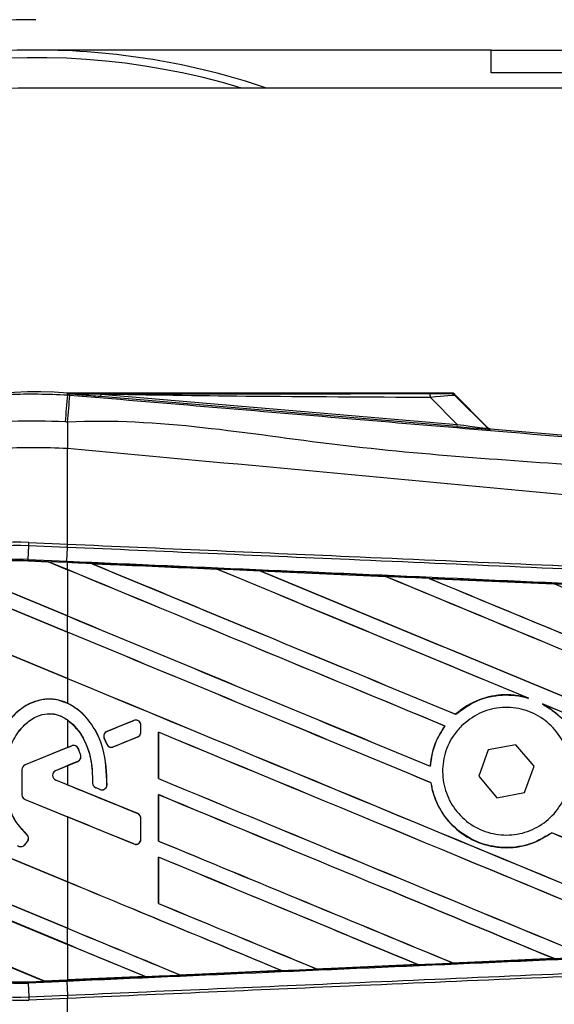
# Model space of a CAD drawing. Header units: millimetres. Extents: x 0 to 420, y 0 to 297.
# Tile 21 of 64: x 60.34 to 62.83, y 243.75 to 248.35. Entities that reach past the tile are written whole.
import ezdxf

# ---------------------------------------------------------------- set-up
doc = ezdxf.new("R2010")
doc.units = ezdxf.units.MM

msp = doc.modelspace()

# ---------------------------------------------------------------- linework, layer by layer
at = {"color": 7, "linetype": 'Continuous', "lineweight": 25}
for p, q in [((62.54009, 248.20576), (60.41313, 248.20576)), ((62.54009, 248.09941), (62.54009, 248.20576)), ((62.54009, 248.20576), (62.89458, 248.20576)), ((62.89458, 248.09941), (62.54009, 248.09941)), ((78.49224, 248.02851), (60.41313, 248.02851)), ((60.56133, 246.59571), (60.56203, 246.60397)), ((60.56133, 246.59571), (60.57284, 246.59474)), ((60.56203, 246.60397), (60.56237, 246.60394)), ((60.56237, 246.60397), (60.56237, 246.60394)), ((60.56577, 246.60056), (60.56237, 246.60397)), ((62.35957, 246.60397), (60.56237, 246.60397)), ((60.5658, 246.6002), (60.56237, 246.60394)), ((60.5658, 246.6002), (60.56577, 246.60056)), ((60.71665, 246.59824), (60.71574, 246.58748)), ((62.37955, 246.44719), (60.71574, 246.58748)), ((60.71665, 246.59824), (62.38045, 246.45795)), ((62.38045, 246.45795), (62.25581, 246.58339)), ((62.52306, 246.44365), (62.365, 246.60172)), ((62.37238, 246.59176), (62.52194, 246.44124)), ((62.38045, 246.45795), (62.37955, 246.44719)), ((62.52194, 246.44124), (62.52306, 246.44365)), ((62.53632, 246.4375), (62.5352, 246.43509)), ((62.53632, 246.4375), (66.74173, 246.0829)), ((60.56122, 246.34505), (60.56113, 246.34506)), ((60.56122, 245.89868), (60.56122, 246.34505)), ((60.37765, 245.82697), (60.38047, 245.8915)), ((60.38047, 245.8915), (60.38112, 245.90654)), ((60.56057, 245.88363), (60.38047, 245.8915)), ((60.38112, 245.90654), (60.56122, 245.89868)), ((60.55813, 245.81909), (60.56095, 245.88362)), ((60.56057, 245.88363), (60.56122, 245.89868)), ((60.56095, 245.88362), (60.56057, 245.88363)), ((60.56161, 245.89866), (60.56122, 245.89868)), ((60.37738, 245.82077), (60.37735, 245.82016)), ((60.37735, 245.82016), (60.47276, 245.816)), ((60.37738, 245.82079), (60.37765, 245.82697)), ((60.37738, 245.82079), (60.47197, 245.81666)), ((60.37738, 245.82077), (60.37738, 245.82079)), ((60.47201, 245.81664), (60.37738, 245.82077)), ((60.37765, 245.82697), (60.55813, 245.81909)), ((60.55786, 245.81291), (60.47197, 245.81666)), ((60.56122, 245.77969), (60.47197, 245.81666)), ((60.47276, 245.816), (60.47201, 245.81664)), ((60.47276, 245.816), (60.56122, 245.77935)), ((60.55786, 245.81291), (60.55813, 245.81909)), ((60.56122, 245.81276), (60.55786, 245.81291)), ((60.56122, 245.77969), (60.56122, 245.81276)), ((60.67459, 245.80779), (60.67453, 245.80781)), ((60.67459, 245.80779), (60.67712, 245.80707)), ((60.04333, 245.77765), (60.56122, 245.56313)), ((60.56122, 245.56347), (60.0447, 245.77742)), ((60.56122, 245.77935), (60.56122, 245.56347)), ((61.25902, 245.78223), (61.25906, 245.7822)), ((61.25981, 245.78156), (61.25906, 245.7822)), ((61.46196, 245.77332), (62.04626, 245.74762)), ((61.46204, 245.77329), (61.46196, 245.77332)), ((61.46204, 245.77329), (61.46457, 245.77258)), ((62.04626, 245.74762), (62.04634, 245.74758)), ((62.04708, 245.74694), (62.04634, 245.74758)), ((60.56122, 245.48808), (59.94736, 245.74235)), ((59.94777, 245.74184), (60.56122, 245.48774)), ((62.2501, 245.73863), (62.83368, 245.71284)), ((62.25025, 245.73858), (62.2501, 245.73863)), ((62.25025, 245.73858), (62.25275, 245.73787)), ((62.83368, 245.71284), (62.83384, 245.71276)), ((62.83458, 245.71213), (62.83384, 245.71276)), ((59.73147, 245.61522), (60.56122, 245.27152)), ((60.56122, 245.27185), (59.73241, 245.61516)), ((60.56122, 245.48808), (60.56122, 245.56313)), ((60.56122, 245.48774), (60.56122, 245.27185)), ((60.56122, 245.27152), (60.56122, 245.15551)), ((62.7069, 245.18184), (62.71485, 245.17888)), ((62.77909, 245.15225), (62.78679, 245.14872)), ((62.37421, 245.10403), (62.37383, 245.10453)), ((60.56122, 245.07813), (60.56122, 244.94875)), ((60.8719, 245.07526), (60.74554, 245.02367)), ((60.8719, 245.07526), (60.87178, 245.07555)), ((60.74554, 245.02367), (60.74542, 245.02396)), ((60.90402, 245.02019), (60.90402, 245.05368)), ((60.90402, 245.05368), (60.90434, 245.05368)), ((60.90402, 245.02019), (60.90434, 245.02019)), ((60.90434, 245.02019), (60.90434, 245.05368)), ((60.98602, 245.02049), (60.98602, 244.80396)), ((60.98661, 245.01993), (60.98602, 245.02049)), ((60.98661, 244.80404), (60.98661, 245.01993)), ((62.32348, 245.04916), (62.32425, 245.04918)), ((60.73294, 244.99289), (60.73265, 244.99276)), ((60.74489, 244.96428), (60.73265, 244.99276)), ((60.73294, 244.99289), (60.74517, 244.9644)), ((60.74517, 244.9644), (60.74489, 244.96428)), ((60.7754, 244.95202), (60.88952, 244.99861)), ((60.88952, 244.99861), (60.88964, 244.99832)), ((60.56122, 244.94875), (60.36333, 244.86795)), ((60.58175, 244.9568), (60.36345, 244.86767)), ((60.56122, 244.94875), (60.58164, 244.95708)), ((60.58175, 244.9568), (60.58164, 244.95708)), ((60.61212, 244.94409), (60.6124, 244.94421)), ((60.7754, 244.95202), (60.77552, 244.95173)), ((62.52621, 244.93793), (62.48212, 244.81459)), ((62.65507, 244.96143), (62.52621, 244.93793)), ((62.73985, 244.86157), (62.65507, 244.96143)), ((60.50666, 244.8423), (60.60982, 244.88442)), ((60.60982, 244.88442), (60.60994, 244.88413)), ((60.62331, 244.91279), (60.62361, 244.91288)), ((60.34864, 244.84609), (60.34864, 244.72793)), ((60.34895, 244.84609), (60.34864, 244.84609)), ((60.34895, 244.84609), (60.34895, 244.72793)), ((60.36345, 244.86767), (60.36333, 244.86795)), ((60.50666, 244.8423), (60.50678, 244.84201)), ((60.50678, 244.84201), (60.56122, 244.86424)), ((60.56122, 244.86424), (60.56122, 244.77491)), ((62.25573, 244.86147), (62.25515, 244.86204)), ((62.69576, 244.73823), (62.73985, 244.86157)), ((60.56122, 244.32163), (59.35095, 244.82294)), ((59.35158, 244.82235), (60.56122, 244.3213)), ((60.50666, 244.79685), (60.50678, 244.79714)), ((60.88952, 244.64054), (60.50666, 244.79685)), ((60.56122, 244.77491), (60.50678, 244.79714)), ((60.67915, 244.78315), (60.67884, 244.78315)), ((60.98602, 244.80396), (60.98661, 244.80404)), ((62.25839, 244.78453), (62.259, 244.78461)), ((62.48212, 244.81459), (62.5669, 244.71474)), ((60.69346, 244.76167), (60.69334, 244.76138)), ((60.71351, 244.75293), (60.69334, 244.76138)), ((60.69346, 244.76167), (60.71363, 244.75322)), ((60.71363, 244.75322), (60.71351, 244.75293)), ((60.7459, 244.77337), (60.74621, 244.77335)), ((62.5669, 244.71474), (62.69576, 244.73823)), ((60.34895, 244.72793), (60.34864, 244.72793)), ((60.36345, 244.70635), (60.36333, 244.70606)), ((60.36333, 244.70606), (60.56122, 244.62527)), ((60.36345, 244.70635), (60.8719, 244.49876)), ((60.98602, 244.72888), (60.98602, 244.51235)), ((60.98661, 244.72832), (60.98602, 244.72888)), ((60.98661, 244.51243), (60.98661, 244.72832)), ((60.56122, 244.62527), (60.56122, 244.32163)), ((60.88952, 244.64054), (60.88964, 244.64083)), ((60.90402, 244.52034), (60.90402, 244.61896)), ((60.90402, 244.61896), (60.90434, 244.61896)), ((60.90434, 244.52034), (60.90434, 244.61896)), ((59.38168, 244.59365), (60.56122, 244.10507)), ((60.56122, 244.10541), (59.38231, 244.59373)), ((62.82226, 244.55113), (62.82264, 244.55064)), ((60.56122, 244.03002), (59.40797, 244.50771)), ((59.40889, 244.507), (60.56122, 244.02968)), ((60.36152, 244.49464), (60.3744, 244.51009)), ((60.36176, 244.49444), (60.37464, 244.50989)), ((60.3718, 244.5426), (60.37201, 244.54284)), ((60.3744, 244.51009), (60.37464, 244.50989)), ((60.90402, 244.52034), (60.90434, 244.52034)), ((60.98602, 244.51235), (60.98661, 244.51243)), ((60.36152, 244.49464), (60.36176, 244.49444)), ((60.8719, 244.49876), (60.87178, 244.49847)), ((60.98602, 244.43727), (60.98602, 244.22074)), ((60.98661, 244.4367), (60.98602, 244.43727)), ((60.98661, 244.22082), (60.98661, 244.4367)), ((60.56122, 244.3213), (60.56122, 244.10541)), ((59.56407, 244.22649), (60.45215, 243.85864)), ((60.45151, 243.85924), (59.56487, 244.2265)), ((60.98602, 244.22074), (60.98661, 244.22082)), ((60.56122, 244.03002), (60.56122, 244.10507)), ((60.56122, 244.02968), (60.56122, 243.86403)), ((62.83335, 243.96331), (62.36238, 243.94249)), ((62.83117, 243.96388), (62.83316, 243.96337)), ((62.83316, 243.96337), (62.83335, 243.96331)), ((61.08897, 243.8865), (61.56145, 243.90724)), ((61.56153, 243.90721), (61.089, 243.88648)), ((61.55941, 243.90775), (61.56145, 243.90724)), ((61.56145, 243.90724), (61.56153, 243.90721)), ((61.72569, 243.91446), (61.72508, 243.91504)), ((61.72574, 243.91443), (61.72569, 243.91446)), ((62.19762, 243.93522), (61.72574, 243.91443)), ((62.19549, 243.93577), (62.19751, 243.93525)), ((62.19751, 243.93525), (62.19762, 243.93522)), ((62.36229, 243.94253), (62.36169, 243.94311)), ((62.36238, 243.94249), (62.36229, 243.94253)), ((60.45151, 243.85924), (60.56122, 243.86403)), ((60.45212, 243.85866), (60.55786, 243.86327)), ((60.55786, 243.86326), (60.45215, 243.85864)), ((60.56122, 243.8634), (60.55786, 243.86326)), ((60.55786, 243.86327), (60.55786, 243.86326)), ((60.92505, 243.87931), (60.56122, 243.8634)), ((60.92295, 243.87984), (60.925, 243.87932)), ((60.925, 243.87932), (60.92505, 243.87931)), ((61.08897, 243.8865), (61.08835, 243.88708)), ((61.089, 243.88648), (61.08897, 243.8865)), ((60.37738, 243.85538), (60.45215, 243.85864)), ((60.37738, 243.85538), (60.37765, 243.84919)), ((60.55813, 243.85707), (60.37765, 243.84919)), ((60.37765, 243.84919), (60.38047, 243.78466)), ((60.45212, 243.85866), (60.45151, 243.85924)), ((60.55813, 243.85707), (60.56095, 243.79255)), ((60.38047, 243.78466), (60.56057, 243.79253)), ((60.38047, 243.78466), (60.38112, 243.76962)), ((60.56122, 243.77749), (60.38112, 243.76962)), ((60.56057, 243.79253), (60.56095, 243.79255)), ((60.56057, 243.79253), (60.56122, 243.77749)), ((60.56122, 243.77749), (60.56161, 243.7775)), ((60.56122, 243.33111), (60.56122, 243.77749))]:
    msp.add_line(p, q, dxfattribs=at)
at = {"color": 7, "linetype": 'Continuous', "lineweight": 25, "flags": 128}
msp.add_lwpolyline([(60.71665, 246.59824), (60.63216, 246.59954), (60.56577, 246.60056)], dxfattribs=at)
at = {"color": 7, "linetype": 'Continuous', "lineweight": 25}
for centre, radius, start, end in [((60.41313, 244.83808), 3.50947, 90, 270), ((60.41313, 244.83808), 3.36768, 90, 270), ((60.41313, 244.83808), 3.36768, 71.32828, 90), ((60.41313, 244.83808), 3.33223, 73.22526, 123.81534), ((60.41313, 244.83808), 3.19043, 90, 270), ((60.41313, 244.83808), 3.33223, 123.81534, 286.77474), ((60.41313, 244.83808), 1.77215, 85.18028, 274.81972), ((242.9885, 231.11528), 183.08281, 175.1496061, 175.1892913), ((-0.92287, 251.6816), 61.70574, 355.1535701, 355.2713162), ((62.18019, 246.58634), 0.07568, 357.77119, 11.51783), ((81.03202, 246.22025), 20.47127, 179.305525, 179.650671), ((62.53698, 246.45628), 0.02127, 225.00164, 265.17864), ((60.33447, 244.83808), 1.06948, 87.5, 272.5), ((60.33447, 244.83808), 1.05442, 87.5, 272.5), ((60.33447, 244.83808), 0.98984, 87.5, 272.5), ((60.33447, 244.83808), 0.98364, 87.5, 107.21651), ((60.33447, 244.83808), 0.98363, 87.5, 107.2149), ((60.33447, 244.83808), 0.98302, 87.5, 107.14432), ((60.88071, 245.05368), 0.02331, 0, 112.20926), ((60.75435, 245.00209), 0.02331, 112.20926, 203.24584), ((60.88071, 245.02019), 0.02331, 292.20927, 0), ((60.76659, 244.9736), 0.02331, 203.24584, 292.20927), ((60.59056, 244.93521), 0.02331, 22.3787, 112.20929), ((60.60101, 244.906), 0.02331, 292.20926, 16.93498), ((60.37226, 244.84609), 0.02362, 112.20929, 180), ((60.37226, 244.84609), 0.02331, 112.20929, 180), ((60.51594, 244.81957), 0.02455, 112.20926, 247.79071), ((60.51594, 244.81957), 0.02424, 112.20926, 247.79071), ((60.70245, 244.78317), 0.02331, 180.035, 247.29049), ((60.72263, 244.77472), 0.02331, 247.29049, 356.67135), ((60.37226, 244.72793), 0.02362, 180, 247.79071), ((60.37226, 244.72793), 0.02331, 180, 247.79071), ((60.88071, 244.61896), 0.02331, 0, 67.79071), ((60.35651, 244.52502), 0.02331, 320.16689, 48.97709), ((60.35651, 244.52502), 0.02362, 320.16689, 48.97709), ((60.88071, 244.52034), 0.02331, 247.79071, 0), ((60.34362, 244.50957), 0.02362, 228.8059, 320.16689), ((60.34362, 244.50957), 0.02331, 228.8059, 320.16689), ((60.33447, 244.83808), 0.98364, 266.65309, 272.5)]:
    msp.add_arc(centre, radius, start, end, dxfattribs=at)
for centre, major_axis, ratio, start_param, end_param in [((62.19705, 246.6025), (0.15026, -0.00035), 0.0065928, 5.1035854, 6.2804722), ((62.19705, 246.56705), (0.17556, 0.02435), 0.0487304, 0.0458928, 1.2227796), ((62.28362, 246.45693), (0.25157, -0.02184), 0.0060141, 5.1041157, 6.2810026), ((62.28541, 246.47812), (0.23658, -0.03703), 0.0239119, 5.1295592, 6.306446), ((62.5381, 246.45869), (0.00896, 0.01929), 0.9999568, 2.7909675, 3.4922178), ((60.41455, 245.84043), (0.05746, -0.0238), 0.0029846, 0.0092528, 0.0351255), ((60.56122, 246.42921), (60.81632, -25.19287), 0.0080625, 4.7175918, 4.7455439), ((60.56122, 244.75018), (60.7812, -2.65457), 0.0174384, 1.5600642, 1.5696511), ((60.56122, 246.42921), (60.78088, -25.17818), 0.0080625, 4.7176356, 4.7455551), ((60.56122, 245.20522), (60.81632, -25.19287), 0.0080625, 1.5451428, 1.5741362), ((60.56122, 245.20522), (60.78088, -25.17818), 0.0080625, 1.5451387, 1.5741362), ((60.56122, 245.49683), (60.81632, -25.19287), 0.0080625, 1.538717, 1.5626622), ((60.56122, 245.49683), (60.78088, -25.17818), 0.0080625, 1.5388271, 1.5626424), ((60.56122, 246.72082), (60.81632, -25.19287), 0.0080625, 4.73054, 4.7977625), ((60.56122, 246.72082), (60.78088, -25.17818), 0.0080625, 4.7305916, 4.797783), ((60.56122, 244.75018), (60.7812, -2.65457), 0.0174384, 1.5471095, 1.5566952), ((60.56122, 245.78844), (60.81632, -25.19287), 0.0080625, 1.4844685, 1.5497155), ((60.56122, 245.78844), (60.78088, -25.17818), 0.0080625, 1.4844738, 1.5496877), ((60.56122, 247.01243), (60.81632, -25.19287), 0.0080625, 4.7435023, 4.8082676), ((60.56122, 247.01243), (60.78088, -25.17818), 0.0080625, 4.7435622, 4.8082852), ((60.56122, 244.75018), (60.7812, -2.65457), 0.0174384, 1.534147, 1.5437245), ((60.56122, 246.08006), (60.81632, -25.19287), 0.0080625, 1.4920007, 1.5367618), ((60.56122, 246.1376), (60.78088, -25.17818), 0.0080625, 4.7157288, 4.7436017), ((60.56122, 246.1376), (60.81632, -25.19287), 0.0080625, 4.7157288, 4.743595), ((60.56122, 244.91361), (60.81632, -25.19287), 0.0080625, 1.5462162, 1.5741362), ((60.56122, 244.91361), (60.78088, -25.17818), 0.0080625, 1.54621, 1.5741362), ((60.56122, 245.84599), (60.78088, -25.17818), 0.0080625, 4.7157288, 4.7663143), ((60.56122, 245.84599), (60.81632, -25.19287), 0.0080625, 4.7157288, 4.7662988), ((60.56122, 245.49683), (60.81632, -25.19287), 0.0080625, 1.4949342, 1.5376601), ((60.56122, 245.49683), (60.78088, -25.17818), 0.0080625, 1.4949375, 1.5375119), ((60.56122, 245.52202), (60.81633, 24.83204), 0.0080793, 4.7121189, 4.7141966), ((60.56122, 244.622), (60.81632, -25.19287), 0.0080625, 1.5263102, 1.5671512), ((60.56122, 244.622), (60.78088, -25.17818), 0.0080625, 1.5263198, 1.5671374), ((60.56122, 244.29097), (60.81633, 24.83205), 0.0080793, 1.5620973, 1.5639738), ((60.56122, 244.29097), (60.81633, 24.83204), 0.0080793, 1.5666964, 1.5674975), ((60.56122, 245.55438), (60.81632, -25.19287), 0.0080625, 4.7227138, 4.7558224), ((60.56122, 245.55438), (60.78088, -25.17818), 0.0080625, 4.7227276, 4.7558335), ((60.56122, 245.34818), (60.81633, -24.83208), 0.0080793, 4.7156879, 4.721088), ((60.56122, 244.33039), (60.81632, -25.19287), 0.0080625, 1.5367672, 1.5671512), ((60.56122, 244.33039), (60.78088, -25.17818), 0.0080625, 1.5367814, 1.5671374), ((60.56122, 244.052), (60.81633, -24.83208), 0.0080793, 1.5689888, 1.5740952), ((60.56122, 244.91361), (60.81632, -25.19287), 0.0080625, 1.5158534, 1.5369497), ((60.56122, 244.91361), (60.78088, -25.17818), 0.0080625, 1.5158593, 1.5369218), ((60.56122, 245.26276), (60.81632, -25.19287), 0.0080625, 4.7227138, 4.7453492), ((60.56122, 245.26276), (60.78088, -25.17818), 0.0080625, 4.7227276, 4.7453552), ((60.56122, 244.03877), (60.81632, -25.19287), 0.0080625, 1.5472259, 1.5671512), ((60.56122, 244.03877), (60.78088, -25.17818), 0.0080625, 1.5472453, 1.5671374), ((60.56122, 243.74716), (60.81632, -25.19287), 0.0080625, 1.5576876, 1.5741362), ((60.56122, 243.74716), (60.78088, -25.17818), 0.0080625, 1.5577128, 1.5741362), ((60.56122, 244.97115), (60.81632, -25.19287), 0.0080625, 4.7227138, 4.7348779), ((60.56122, 244.97115), (60.78088, -25.17818), 0.0080625, 4.7227276, 4.7348783), ((60.56122, 244.67954), (60.78088, -25.17818), 0.0080625, 4.7157288, 4.7244015), ((60.56122, 244.67954), (60.81632, -25.19287), 0.0080625, 4.7157288, 4.724407), ((60.56122, 243.45555), (60.81632, -25.19287), 0.0080625, 1.5681537, 1.5741362), ((60.56122, 243.45555), (60.78088, -25.17818), 0.0080625, 1.5681848, 1.5741362), ((60.56122, 244.92598), (60.7812, 2.65457), 0.0174384, 4.7412538, 4.7489822), ((60.56122, 244.92598), (60.7812, 2.65457), 0.0174384, 4.7203001, 4.7280508), ((60.56122, 244.92598), (60.7812, 2.65457), 0.0174384, 4.7307768, 4.7385182), ((60.56122, 244.92598), (60.7812, 2.65457), 0.0174384, 4.7116274, 4.7175787), ((60.49862, 243.8394), (0.0465, -0.01926), 0.0036879, 3.1511368, 3.1770094)]:
    msp.add_ellipse(centre, major_axis=major_axis, ratio=ratio, start_param=start_param, end_param=end_param, dxfattribs=at)
for points, knots in [([(58.64927, 244.83804), (58.65397, 244.93579), (58.66353, 245.13413), (58.74042, 245.42199), (58.86211, 245.69582), (59.02747, 245.94293), (59.2336, 246.16082), (59.47126, 246.33929), (59.73793, 246.47682), (60.01264, 246.56319), (60.2908, 246.6064), (60.47045, 246.5993), (60.56133, 246.59571)], [0, 0, 0, 0, 0.100465, 0.2038434, 0.3043094, 0.4076889, 0.5081552, 0.611535, 0.7120023, 0.8153833, 0.9066108, 1, 1, 1, 1]), ([(60.56577, 246.60056), (60.88086, 246.60075), (61.44349, 246.60108), (62.00659, 246.60133), (62.25434, 246.60145)], [0, 0, 0, 0, 0.5600269, 1, 1, 1, 1]), ([(60.71574, 246.58748), (60.70125, 246.58871), (60.65834, 246.59233), (60.60786, 246.59658), (60.57285, 246.59959), (60.5658, 246.6002)], [0, 0, 0, 0, 0.2892673, 0.8568296, 1, 1, 1, 1]), ([(60.57284, 246.59474), (60.99186, 246.55943), (61.82992, 246.48881), (63.08662, 246.38321), (64.72365, 246.2459), (65.9387, 246.14441), (66.73619, 246.07781)], [0, 0, 0, 0, 0.2036202, 0.4072406, 0.6109477, 1, 1, 1, 1]), ([(62.25581, 246.58339), (61.96853, 246.58459), (61.45552, 246.58673), (60.94242, 246.59472), (60.71665, 246.59824)], [0, 0, 0, 0, 0.5599741, 1, 1, 1, 1]), ([(62.34731, 246.60215), (62.3484, 246.60249), (62.35035, 246.60309), (62.35675, 246.6037), (62.35957, 246.60397)], [0, 0, 0, 0, 0.5593923, 1, 1, 1, 1]), ([(62.37238, 246.59176), (62.36822, 246.59506), (62.3608, 246.60093), (62.35143, 246.60178), (62.34731, 246.60215)], [0, 0, 0, 0, 0.56, 1, 1, 1, 1]), ([(62.365, 246.60172), (62.36451, 246.60214), (62.36337, 246.60312), (62.36144, 246.60385), (62.36007, 246.60394), (62.35957, 246.60397)], [0, 0, 0, 0, 0.3193957, 0.7481913, 1, 1, 1, 1]), ([(62.365, 246.60172), (62.36728, 246.59896), (62.37134, 246.59404), (62.37206, 246.59246), (62.37238, 246.59176)], [0, 0, 0, 0, 0.560586, 1, 1, 1, 1]), ([(66.73688, 245.95049), (65.9385, 246.01574), (64.72166, 246.11519), (63.08199, 246.2632), (61.82188, 246.33599), (60.98313, 246.48955), (60.56225, 246.46837), (60.56225, 246.46837)], [0, 0, 0, 0, 0.3887669, 0.5925279, 0.7962893, 0.9999993, 1, 1, 1, 1]), ([(60.55066, 246.46935), (60.46731, 246.47263), (60.30061, 246.47918), (60.04364, 246.43979), (59.78785, 246.35924), (59.54108, 246.23292), (59.3196, 246.06637), (59.12859, 245.86565), (58.97453, 245.63517), (58.86143, 245.38253), (58.78979, 245.11415), (58.78063, 244.9301), (58.77605, 244.83808)], [0, 0, 0, 0, 0.0923036, 0.1846071, 0.2865385, 0.3884688, 0.490398, 0.5923288, 0.694247, 0.7961664, 0.8980845, 1, 1, 1, 1]), ([(60.56225, 246.46837), (60.56225, 246.46837), (60.55838, 246.4687), (60.55452, 246.46902), (60.55066, 246.46935)], [0, 0, 0, 0, 0.0003655, 1, 1, 1, 1]), ([(60.56113, 246.34506), (60.45587, 246.34882), (60.24503, 246.35635), (59.93446, 246.28591), (59.64576, 246.15514), (59.38905, 245.96866), (59.17762, 245.73162), (59.01987, 245.45663), (58.91793, 245.15437), (58.90555, 244.94343), (58.89937, 244.83808)], [0, 0, 0, 0, 0.1248804, 0.2501396, 0.3746494, 0.4998125, 0.6247642, 0.7495577, 0.8749238, 1, 1, 1, 1]), ([(66.73636, 245.73878), (66.71254, 245.74261), (66.56555, 245.7662), (65.92066, 245.83186), (64.59564, 245.96867), (62.68394, 246.14872), (61.26908, 246.27958), (60.56122, 246.34505)], [0, 0, 0, 0, 0.0117013, 0.0722088, 0.3141935, 0.6568871, 1, 1, 1, 1]), ([(66.73283, 245.61443), (66.51382, 245.62398), (66.02911, 245.64512), (65.27744, 245.67791), (64.47801, 245.71277), (63.8778, 245.73895), (63.27756, 245.76513), (62.67732, 245.79131), (61.70513, 245.83371), (60.99954, 245.86449), (60.56095, 245.88362)], [0, 0, 0, 0, 0.1067875, 0.2363437, 0.3660007, 0.4956801, 0.5280685, 0.6576247, 0.7871808, 1, 1, 1, 1]), ([(60.56161, 245.89866), (61.00024, 245.87953), (61.7059, 245.84876), (62.6782, 245.80637), (63.27849, 245.78019), (63.8788, 245.75401), (64.47907, 245.72784), (65.27858, 245.69297), (66.03032, 245.66019), (66.51508, 245.63905), (66.73412, 245.6295)], [0, 0, 0, 0, 0.2128192, 0.3423754, 0.4719316, 0.50432, 0.6339994, 0.7636564, 0.8932125, 1, 1, 1, 1]), ([(60.55813, 245.81909), (60.63659, 245.81567), (61.02887, 245.79853), (61.73497, 245.76756), (62.67612, 245.72602), (63.61673, 245.68424), (64.39994, 245.64925), (65.18249, 245.61411), (65.90745, 245.58142), (66.47506, 245.55565), (66.73042, 245.54406)], [0, 0, 0, 0, 0.0380636, 0.1903223, 0.342581, 0.4948397, 0.6470984, 0.723226, 0.8754847, 1, 1, 1, 1]), ([(60.67453, 245.80781), (60.66393, 245.80827), (60.62616, 245.80993), (60.58839, 245.81157), (60.56122, 245.81276)], [0, 0, 0, 0, 0.2806447, 1, 1, 1, 1]), ([(60.67453, 245.80781), (60.70759, 245.80637), (60.90243, 245.79785), (61.09725, 245.78932), (61.25902, 245.78223)], [0, 0, 0, 0, 0.1696977, 1, 1, 1, 1]), ([(61.25906, 245.7822), (61.10377, 245.78901), (60.90894, 245.79755), (60.71412, 245.80606), (60.67459, 245.80779)], [0, 0, 0, 0, 0.7971164, 1, 1, 1, 1]), ([(61.46196, 245.77332), (61.45135, 245.77379), (61.39834, 245.77612), (61.3307, 245.77908), (61.27365, 245.78159), (61.25902, 245.78223)], [0, 0, 0, 0, 0.1567286, 0.7836435, 1, 1, 1, 1]), ([(62.04634, 245.74758), (61.94234, 245.75216), (61.74759, 245.76074), (61.55281, 245.7693), (61.46204, 245.77329)], [0, 0, 0, 0, 0.5339744, 1, 1, 1, 1]), ([(62.2501, 245.73863), (62.2395, 245.7391), (62.18648, 245.74144), (62.11854, 245.74443), (62.06119, 245.74696), (62.04626, 245.74762)], [0, 0, 0, 0, 0.1560477, 0.7802389, 1, 1, 1, 1]), ([(62.83384, 245.71276), (62.78097, 245.7151), (62.58647, 245.72372), (62.39192, 245.73232), (62.25025, 245.73858)], [0, 0, 0, 0, 0.2718129, 1, 1, 1, 1]), ([(63.03894, 245.70375), (63.02834, 245.70422), (62.97533, 245.70657), (62.90691, 245.7096), (62.84909, 245.71216), (62.83368, 245.71284)], [0, 0, 0, 0, 0.1549567, 0.7747838, 1, 1, 1, 1]), ([(62.7069, 245.18184), (62.68706, 245.18628), (62.62813, 245.19948), (62.526, 245.19109), (62.43329, 245.15275), (62.38801, 245.11602), (62.37383, 245.10453)], [0, 0, 0, 0, 0.1712904, 0.5087548, 0.8462025, 1, 1, 1, 1]), ([(62.37421, 245.10403), (62.4066, 245.12766), (62.47152, 245.17501), (62.59171, 245.20018), (62.67387, 245.19117), (62.71346, 245.1793), (62.71485, 245.17888)], [0, 0, 0, 0, 0.3283471, 0.658119, 0.9880092, 1, 1, 1, 1]), ([(60.56122, 245.15551), (60.53882, 245.1636), (60.49494, 245.17944), (60.42476, 245.17158), (60.35925, 245.14335), (60.29174, 245.08649), (60.22966, 244.9875), (60.20392, 244.88319), (60.20216, 244.81703), (60.20174, 244.80118)], [0, 0, 0, 0, 0.1181192, 0.2313231, 0.3438681, 0.4724961, 0.6678894, 0.9204553, 1, 1, 1, 1]), ([(60.7459, 244.77337), (60.74393, 244.83149), (60.74053, 244.93157), (60.68279, 245.05413), (60.61325, 245.12823), (60.54172, 245.16771), (60.47252, 245.1783), (60.40601, 245.16559), (60.33618, 245.12818), (60.26676, 245.05442), (60.2124, 244.93997), (60.20561, 244.84893), (60.20205, 244.80118)], [0, 0, 0, 0, 0.1653636, 0.2847889, 0.379918, 0.4532243, 0.5152242, 0.5771012, 0.6445431, 0.7395039, 0.8633961, 1, 1, 1, 1]), ([(60.74621, 244.77335), (60.74427, 244.83153), (60.74091, 244.93179), (60.68292, 245.05382), (60.61988, 245.12307), (60.576, 245.14734), (60.56122, 245.15551)], [0, 0, 0, 0, 0.3858589, 0.6649336, 0.8871478, 1, 1, 1, 1]), ([(62.77909, 245.15225), (62.79988, 245.13945), (62.85476, 245.10568), (62.92265, 245.02357), (62.9594, 244.93201), (62.96513, 244.87551), (62.96682, 244.85876)], [0, 0, 0, 0, 0.2012869, 0.5312186, 0.8609815, 1, 1, 1, 1]), ([(62.96744, 244.85884), (62.96686, 244.86631), (62.96316, 244.91358), (62.93697, 244.99864), (62.8718, 245.09167), (62.81264, 245.13137), (62.78679, 245.14872)], [0, 0, 0, 0, 0.0633447, 0.4007335, 0.7381907, 1, 1, 1, 1]), ([(60.3718, 244.5426), (60.35292, 244.56295), (60.30794, 244.61139), (60.26956, 244.72248), (60.26479, 244.85087), (60.29506, 244.9672), (60.34642, 245.04537), (60.40111, 245.08877), (60.45225, 245.10767), (60.49829, 245.10793), (60.54125, 245.0928), (60.5933, 245.05691), (60.64155, 244.98972), (60.6756, 244.89205), (60.6779, 244.82138), (60.67915, 244.78315)], [0, 0, 0, 0, 0.0744353, 0.177241, 0.3086024, 0.4174643, 0.4963546, 0.5570675, 0.6030224, 0.6410452, 0.6789529, 0.7243011, 0.8099663, 0.8972232, 1, 1, 1, 1]), ([(60.37201, 244.54284), (60.35314, 244.56316), (60.30822, 244.61155), (60.26987, 244.72254), (60.26511, 244.85082), (60.29533, 244.96704), (60.34664, 245.04513), (60.40123, 245.08847), (60.45229, 245.10737), (60.49816, 245.10758), (60.53392, 245.09528), (60.5535, 245.08298), (60.56122, 245.07813)], [0, 0, 0, 0, 0.1057973, 0.2519537, 0.4387447, 0.5935245, 0.7056507, 0.7919163, 0.8571803, 0.9111569, 0.9649703, 1, 1, 1, 1]), ([(62.40131, 245.04971), (62.42743, 245.07093), (62.47967, 245.11338), (62.57914, 245.1396), (62.68049, 245.13353), (62.77446, 245.09367), (62.84985, 245.02508), (62.89828, 244.93537), (62.91427, 244.83474), (62.89607, 244.73453), (62.84575, 244.64599), (62.76897, 244.57907), (62.67434, 244.54131), (62.5725, 244.53701), (62.47496, 244.56668), (62.39275, 244.62699), (62.33518, 244.71108), (62.30862, 244.80956), (62.31645, 244.91085), (62.35127, 244.99355), (62.38741, 245.03411), (62.40131, 245.04971)], [0, 0, 0, 0, 0.0537008, 0.107401, 0.161118, 0.214849, 0.268575, 0.3222758, 0.3759418, 0.429583, 0.4832243, 0.5368906, 0.5905915, 0.6443177, 0.6980486, 0.7517655, 0.8054595, 0.8591318, 0.9127903, 0.9664454, 1, 1, 1, 1]), ([(60.56122, 245.07813), (60.57628, 245.06466), (60.61712, 245.02816), (60.66627, 244.93743), (60.67813, 244.84732), (60.67873, 244.79241), (60.67884, 244.78315)], [0, 0, 0, 0, 0.1837852, 0.4983769, 0.9154383, 1, 1, 1, 1]), ([(60.90434, 245.05368), (60.90408, 245.05633), (60.90356, 245.06164), (60.89949, 245.0687), (60.89349, 245.07409), (60.88602, 245.07714), (60.87841, 245.07766), (60.87383, 245.0762), (60.87178, 245.07555)], [0, 0, 0, 0, 0.17191462, 0.34413265, 0.51635212, 0.68857443, 0.86079915, 1, 1, 1, 1]), ([(60.74542, 245.02396), (60.7431, 245.02274), (60.73842, 245.02028), (60.7334, 245.0139), (60.73068, 245.00635), (60.73051, 244.99893), (60.73202, 244.99459), (60.73265, 244.99276)], [0, 0, 0, 0, 0.2084961, 0.420751, 0.6330051, 0.8452581, 1, 1, 1, 1]), ([(60.88964, 244.99832), (60.89196, 244.99954), (60.89665, 245.002), (60.90164, 245.00837), (60.90405, 245.01475), (60.90426, 245.0188), (60.90434, 245.02019)], [0, 0, 0, 0, 0.2798496, 0.5648212, 0.8497894, 1, 1, 1, 1]), ([(62.32348, 245.04916), (62.31147, 245.03075), (62.27763, 244.97883), (62.25925, 244.91217), (62.25557, 244.86722), (62.25515, 244.86204)], [0, 0, 0, 0, 0.3272237, 0.9225469, 1, 1, 1, 1]), ([(62.25573, 244.86147), (62.26183, 244.90125), (62.27216, 244.96876), (62.30909, 245.02577), (62.32425, 245.04918)], [0, 0, 0, 0, 0.5894269, 1, 1, 1, 1]), ([(60.74489, 244.96428), (60.74614, 244.96198), (60.74869, 244.95735), (60.75515, 244.95244), (60.76275, 244.94985), (60.76987, 244.94983), (60.77395, 244.9512), (60.77552, 244.95173)], [0, 0, 0, 0, 0.21315851, 0.43034432, 0.64753114, 0.8647193, 1, 1, 1, 1]), ([(60.6124, 244.94421), (60.61118, 244.94652), (60.60871, 244.9512), (60.60231, 244.9562), (60.59475, 244.9589), (60.58751, 244.95904), (60.58332, 244.95764), (60.58164, 244.95708)], [0, 0, 0, 0, 0.2112772, 0.4263684, 0.6414599, 0.8565516, 1, 1, 1, 1]), ([(60.62331, 244.91279), (60.62247, 244.91546), (60.62081, 244.92079), (60.6172, 244.93128), (60.61414, 244.93898), (60.61212, 244.94409)], [0, 0, 0, 0, 0.2522974, 0.5045943, 1, 1, 1, 1]), ([(60.62361, 244.91288), (60.62277, 244.91555), (60.6211, 244.92089), (60.61749, 244.93138), (60.61443, 244.93909), (60.6124, 244.94421)], [0, 0, 0, 0, 0.2520744, 0.5041484, 1, 1, 1, 1]), ([(60.60994, 244.88413), (60.61226, 244.88535), (60.61694, 244.88781), (60.62196, 244.89419), (60.62469, 244.90174), (60.62481, 244.90826), (60.62387, 244.91185), (60.62361, 244.91288)], [0, 0, 0, 0, 0.2240403, 0.4520934, 0.6801462, 0.9081986, 1, 1, 1, 1]), ([(60.56133, 243.08045), (60.47257, 243.07686), (60.29295, 243.0696), (60.01745, 243.11192), (59.74063, 243.19823), (59.47605, 243.33388), (59.23577, 243.51341), (59.031, 243.72882), (58.86352, 243.9778), (58.74232, 244.24883), (58.66405, 244.53912), (58.65424, 244.73745), (58.64927, 244.83804)], [0, 0, 0, 0, 0.0912304, 0.1846225, 0.285093, 0.3884772, 0.4889466, 0.5923296, 0.6927987, 0.7961814, 0.8966347, 1, 1, 1, 1]), ([(58.77605, 244.83808), (58.78063, 244.74606), (58.78979, 244.56201), (58.86143, 244.29363), (58.97453, 244.04099), (59.12859, 243.81052), (59.3196, 243.60979), (59.54108, 243.44324), (59.78785, 243.31692), (60.04364, 243.23637), (60.30061, 243.19699), (60.46731, 243.20354), (60.55066, 243.20681)], [0, 0, 0, 0, 0.1019155, 0.2038336, 0.305753, 0.4076712, 0.509602, 0.6115312, 0.7134615, 0.8153929, 0.9076964, 1, 1, 1, 1]), ([(60.56113, 243.3311), (60.45587, 243.32734), (60.24503, 243.31981), (59.93446, 243.39025), (59.64576, 243.52103), (59.38905, 243.7075), (59.17762, 243.94455), (59.01987, 244.21953), (58.91793, 244.5218), (58.90555, 244.73273), (58.89937, 244.83808)], [0, 0, 0, 0, 0.1248804, 0.2501396, 0.3746494, 0.4998125, 0.6247642, 0.7495577, 0.8749238, 1, 1, 1, 1]), ([(60.67884, 244.78315), (60.6791, 244.7805), (60.67962, 244.77519), (60.6837, 244.76815), (60.68863, 244.76362), (60.69218, 244.76193), (60.69334, 244.76138)], [0, 0, 0, 0, 0.2867523, 0.5740178, 0.8612836, 1, 1, 1, 1]), ([(62.25839, 244.78453), (62.25995, 244.77566), (62.26844, 244.72747), (62.30396, 244.64376), (62.38529, 244.55307), (62.49251, 244.49426), (62.61261, 244.47478), (62.72883, 244.49328), (62.7929, 244.53245), (62.82264, 244.55064)], [0, 0, 0, 0, 0.037003, 0.2010348, 0.3650919, 0.5292097, 0.6934103, 0.8576873, 1, 1, 1, 1]), ([(62.82226, 244.55113), (62.79558, 244.53453), (62.73484, 244.49674), (62.62278, 244.47557), (62.5023, 244.49169), (62.39358, 244.54745), (62.30993, 244.63582), (62.27066, 244.7214), (62.26121, 244.77262), (62.259, 244.78461)], [0, 0, 0, 0, 0.1286936, 0.2929509, 0.4572451, 0.621517, 0.7857166, 0.9498324, 1, 1, 1, 1]), ([(60.71351, 244.75293), (60.71602, 244.75216), (60.72107, 244.7506), (60.72912, 244.75157), (60.73642, 244.75498), (60.74215, 244.76066), (60.74543, 244.76714), (60.74599, 244.77157), (60.74621, 244.77335)], [0, 0, 0, 0, 0.1734899, 0.3501499, 0.52681, 0.7034698, 0.8801287, 1, 1, 1, 1]), ([(60.90434, 244.61896), (60.90408, 244.62161), (60.90356, 244.62692), (60.89948, 244.63396), (60.89449, 244.63855), (60.89087, 244.64025), (60.88964, 244.64083)], [0, 0, 0, 0, 0.2844746, 0.5694513, 0.8544304, 1, 1, 1, 1]), ([(60.87178, 244.49847), (60.87429, 244.49771), (60.87936, 244.49619), (60.8874, 244.49724), (60.89468, 244.50072), (60.90035, 244.50645), (60.90377, 244.51332), (60.90416, 244.51816), (60.90434, 244.52034)], [0, 0, 0, 0, 0.1692483, 0.3414713, 0.5136948, 0.6859172, 0.858137, 1, 1, 1, 1]), ([(66.65264, 244.12857), (66.42319, 244.11816), (65.88147, 244.09357), (65.18249, 244.06205), (64.39994, 244.02692), (63.61673, 243.99192), (62.67612, 243.95014), (61.73497, 243.9086), (61.02887, 243.87763), (60.63659, 243.8605), (60.55813, 243.85707)], [0, 0, 0, 0, 0.11330093, 0.26751, 0.34461273, 0.49882179, 0.65303083, 0.80723985, 0.96144886, 1, 1, 1, 1]), ([(60.56095, 243.79255), (60.99954, 243.81167), (61.70513, 243.84245), (62.67732, 243.88485), (63.27756, 243.91103), (63.8778, 243.93721), (64.47801, 243.96339), (65.27744, 243.99826), (66.02911, 244.03104), (66.51382, 244.05218), (66.73283, 244.06174)], [0, 0, 0, 0, 0.2128192, 0.3423754, 0.4719315, 0.5043199, 0.6339993, 0.7636563, 0.8932125, 1, 1, 1, 1]), ([(66.73412, 244.04666), (66.51508, 244.03711), (66.03032, 244.01597), (65.27858, 243.98319), (64.47907, 243.94833), (63.8788, 243.92215), (63.27849, 243.89597), (62.6782, 243.8698), (61.7059, 243.8274), (61.00024, 243.79663), (60.56161, 243.7775)], [0, 0, 0, 0, 0.1067875, 0.2363437, 0.3660006, 0.49568, 0.5280684, 0.6576246, 0.7871807, 1, 1, 1, 1]), ([(62.36229, 243.94253), (62.46661, 243.94714), (62.62358, 243.95408), (62.78052, 243.96104), (62.83316, 243.96337)], [0, 0, 0, 0, 0.6645692, 1, 1, 1, 1]), ([(62.83335, 243.96331), (62.84395, 243.96378), (62.89915, 243.96622), (62.95434, 243.96866), (62.99893, 243.97064)], [0, 0, 0, 0, 0.1920833, 1, 1, 1, 1]), ([(66.73636, 243.93738), (66.71254, 243.93356), (66.56555, 243.90996), (65.92066, 243.84431), (64.59564, 243.70749), (62.68394, 243.52744), (61.26908, 243.39658), (60.56122, 243.33111)], [0, 0, 0, 0, 0.0117013, 0.0722088, 0.3141935, 0.6568871, 1, 1, 1, 1]), ([(61.56153, 243.90721), (61.57213, 243.90768), (61.62687, 243.91008), (61.6816, 243.91249), (61.72574, 243.91443)], [0, 0, 0, 0, 0.1936854, 1, 1, 1, 1]), ([(61.72569, 243.91446), (61.72858, 243.91459), (61.88586, 243.92151), (62.04313, 243.92844), (62.19751, 243.93525)], [0, 0, 0, 0, 0.0183639, 1, 1, 1, 1]), ([(62.19762, 243.93522), (62.20822, 243.93568), (62.26314, 243.93811), (62.31806, 243.94053), (62.36238, 243.94249)], [0, 0, 0, 0, 0.19305367, 1, 1, 1, 1]), ([(60.55786, 243.86327), (60.6363, 243.8667), (60.75868, 243.87204), (60.88106, 243.8774), (60.925, 243.87932)], [0, 0, 0, 0, 0.64092256, 1, 1, 1, 1]), ([(60.55786, 243.86326), (60.55787, 243.86315), (60.55788, 243.86292), (60.55793, 243.8617), (60.55802, 243.85979), (60.5581, 243.85798), (60.55813, 243.85707)], [0, 0, 0, 0, 0.2238785, 0.4825856, 0.7412928, 1, 1, 1, 1]), ([(60.92505, 243.87931), (60.93565, 243.87977), (60.9903, 243.88216), (61.04495, 243.88455), (61.089, 243.88648)], [0, 0, 0, 0, 0.1939728, 1, 1, 1, 1])]:
    msp.add_open_spline(points, degree=3, knots=knots, dxfattribs=at)
for points in [[(60.56095, 245.88362), (60.561, 245.88466), (60.56109, 245.88674), (60.56125, 245.89047), (60.56143, 245.89448), (60.56155, 245.89727), (60.56161, 245.89866)], [(60.56095, 243.79255), (60.561, 243.79151), (60.56109, 243.78943), (60.56125, 243.78569), (60.56143, 243.78168), (60.56155, 243.7789), (60.56161, 243.7775)]]:
    msp.add_open_spline(points, degree=3, dxfattribs=at)

doc.saveas('drawing.dxf')
